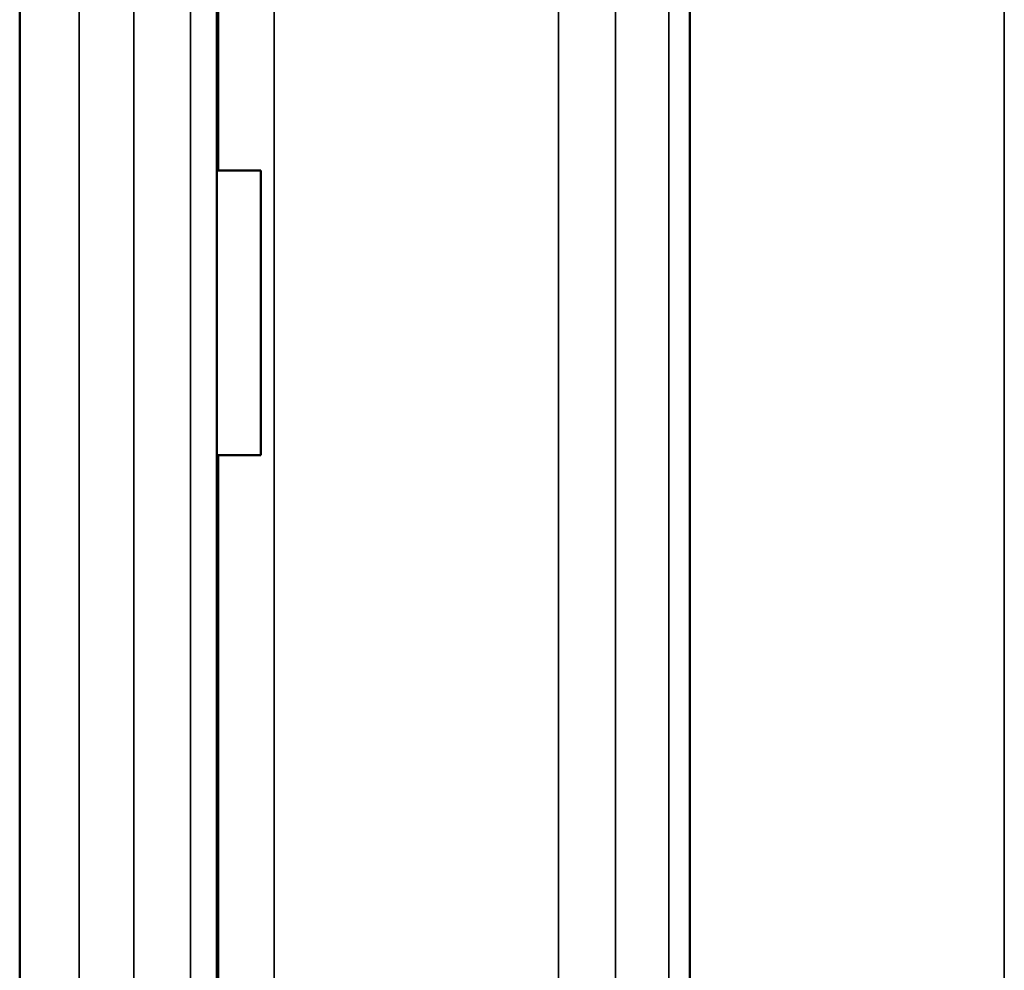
# Model space of a CAD drawing. Header units: millimetres. Extents: x 38 to 2514, y 38 to 1622.
# Tile 66 of 256: x 672 to 686, y 804 to 817. Entities that reach past the tile are written whole.
import ezdxf

# ---------------------------------------------------------------- set-up
doc = ezdxf.new("R2010")
doc.units = ezdxf.units.MM
doc.header["$LTSCALE"] = 7.692308
doc.layers.add('Visible (ISO)', color=7, linetype='Continuous', lineweight=50)
doc.layers.add('Visible Narrow (ISO)', color=7, linetype='Continuous', lineweight=35)

msp = doc.modelspace()

# ---------------------------------------------------------------- linework, layer by layer
at = {"layer": 'Visible (ISO)'}
for p, q in [((672.4495, 971.1927), (672.4495, 799.3272)), ((675.2183, 913.1449), (675.2183, 798.6424)), ((681.8687, 912.956), (681.8687, 797.2231)), ((675.2418, 815.1927), (675.2183, 815.1927)), ((675.2418, 815.1927), (675.8386, 815.1927)), ((675.8386, 815.1927), (675.8386, 811.1927)), ((675.2418, 811.1927), (675.2183, 811.1927)), ((675.2418, 811.1927), (675.8386, 811.1927))]:
    msp.add_line(p, q, dxfattribs=at)
at = {"layer": 'Visible Narrow (ISO)'}
for p, q in [((676.0258, 916.2927), (676.0258, 798.4532)), ((673.2859, 913.5969), (673.2859, 799.1144)), ((680.0238, 913.5969), (680.0238, 797.5853)), ((686.2898, 913.5969), (686.2898, 761.6927)), ((674.0541, 911.2927), (674.0543, 798.9235)), ((674.8518, 911.2927), (674.852, 798.7298)), ((680.8246, 911.2927), (680.8248, 797.4251)), ((681.5723, 911.2927), (681.5725, 797.2796)), ((675.2418, 824.1927), (675.2418, 815.1927)), ((675.2418, 798.6369), (675.2418, 811.1927))]:
    msp.add_line(p, q, dxfattribs=at)

doc.saveas('drawing.dxf')
